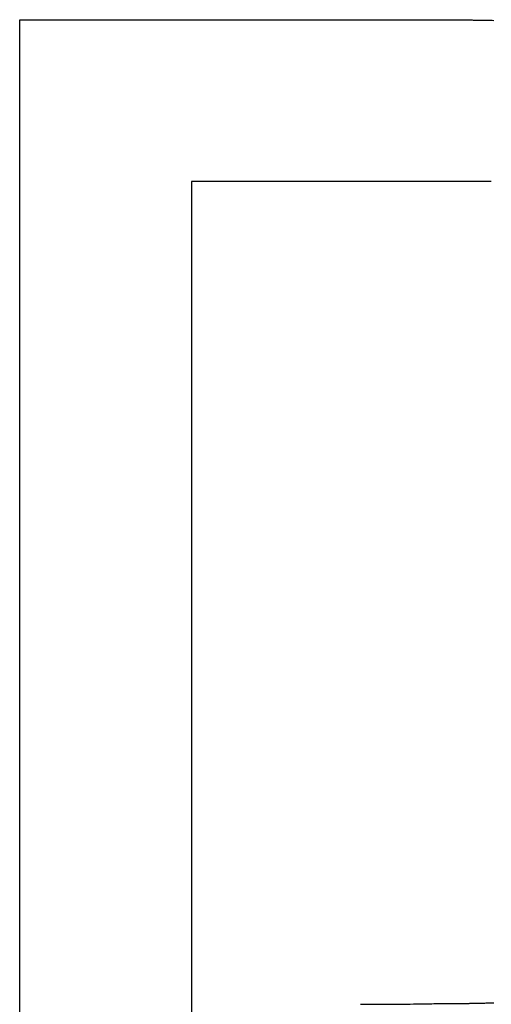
# Model space of a CAD drawing. Extents: x 214 to 2899, y -429 to 1714.
# Tile 57 of 80: x 1019.55 to 1021.67, y 606.35 to 610.79. Entities that reach past the tile are written whole.
import ezdxf

# ---------------------------------------------------------------- set-up
doc = ezdxf.new("R2010")
doc.units = 0
doc.linetypes.add('DURCHGEHEND', pattern=[0])
doc.layers.add('KF_PASSIO_SUB_12_FRONT', color=7, linetype='DURCHGEHEND')

# ---------------------------------------------------------------- blocks, each defined once
blk = doc.blocks.new('KF_PASSIO_SUB_12_FRONT')
at = {"layer": 'KF_PASSIO_SUB_12_FRONT'}
for p, q in [((-205.2209, -280.4513), (-205.2209, -272.3405)), ((-205.2209, -272.3405), (-203.2586, -272.3405)), ((-205.2209, -272.3405), (-203.2586, -272.3405)), ((-205.2209, -280.4513), (-205.2209, -272.3405)), ((-203.097, -273.0698), (-204.4477, -273.0698)), ((-204.4477, -273.0698), (-204.4477, -280.4513)), ((-204.4477, -273.0698), (-204.4477, -280.4513)), ((-203.097, -273.0698), (-204.4477, -273.0698))]:
    blk.add_line(p, q, dxfattribs=at)
for points in [[(-203.259, -272.341, 0), (-203.245, -272.341, 0), (-203.232, -272.341, 0), (-203.218, -272.341, 0), (-203.205, -272.341, 0), (-203.191, -272.341, 0), (-203.178, -272.342, 0), (-203.165, -272.342, 0), (-203.151, -272.342, 0), (-203.138, -272.342, 0), (-203.125, -272.343, 0), (-203.111, -272.343, 0), (-203.098, -272.343, 0), (-203.085, -272.344, 0)], [(-203.259, -272.341, 0), (-203.246, -272.341, 0), (-203.233, -272.341, 0), (-203.22, -272.341, 0), (-203.207, -272.341, 0), (-203.195, -272.341, 0), (-203.182, -272.341, 0), (-203.169, -272.342, 0), (-203.156, -272.342, 0), (-203.144, -272.342, 0), (-203.131, -272.342, 0), (-203.118, -272.343, 0), (-203.106, -272.343, 0), (-203.093, -272.343, 0)], [(-203.686, -276.778, 0), (-203.668, -276.778, 0), (-203.65, -276.778, 0), (-203.633, -276.778, 0), (-203.616, -276.778, 0), (-203.598, -276.778, 0), (-203.581, -276.778, 0), (-203.564, -276.777, 0), (-203.547, -276.777, 0), (-203.53, -276.777, 0), (-203.513, -276.777, 0), (-203.496, -276.777, 0), (-203.48, -276.777, 0), (-203.463, -276.777, 0), (-203.446, -276.776, 0), (-203.43, -276.776, 0), (-203.414, -276.776, 0), (-203.397, -276.776, 0), (-203.381, -276.776, 0), (-203.365, -276.776, 0), (-203.349, -276.775, 0), (-203.333, -276.775, 0), (-203.318, -276.775, 0), (-203.302, -276.775, 0), (-203.286, -276.775, 0), (-203.271, -276.775, 0), (-203.255, -276.774, 0), (-203.24, -276.774, 0), (-203.225, -276.774, 0), (-203.21, -276.774, 0), (-203.195, -276.773, 0), (-203.18, -276.773, 0), (-203.165, -276.773, 0), (-203.15, -276.773, 0), (-203.135, -276.773, 0), (-203.121, -276.772, 0), (-203.106, -276.772, 0), (-203.092, -276.772, 0)], [(-203.686, -276.778, 0), (-203.669, -276.778, 0), (-203.653, -276.778, 0), (-203.637, -276.778, 0), (-203.621, -276.778, 0), (-203.604, -276.778, 0), (-203.588, -276.778, 0), (-203.572, -276.778, 0), (-203.557, -276.777, 0), (-203.541, -276.777, 0), (-203.525, -276.777, 0), (-203.509, -276.777, 0), (-203.494, -276.777, 0), (-203.478, -276.777, 0), (-203.462, -276.777, 0), (-203.447, -276.776, 0), (-203.432, -276.776, 0), (-203.416, -276.776, 0), (-203.401, -276.776, 0), (-203.386, -276.776, 0), (-203.371, -276.776, 0), (-203.356, -276.775, 0), (-203.341, -276.775, 0), (-203.326, -276.775, 0), (-203.311, -276.775, 0), (-203.297, -276.775, 0), (-203.282, -276.775, 0), (-203.267, -276.775, 0), (-203.253, -276.774, 0), (-203.238, -276.774, 0), (-203.224, -276.774, 0), (-203.21, -276.774, 0), (-203.196, -276.774, 0), (-203.181, -276.773, 0), (-203.167, -276.773, 0), (-203.153, -276.773, 0), (-203.139, -276.773, 0), (-203.126, -276.773, 0), (-203.112, -276.772, 0), (-203.098, -276.772, 0), (-203.085, -276.772, 0)]]:
    blk.add_polyline3d(points, dxfattribs=at)

msp = doc.modelspace()

# ---------------------------------------------------------------- block references
at = {"layer": 'KF_PASSIO_SUB_12_FRONT'}
msp.add_blockref('KF_PASSIO_SUB_12_FRONT', (1224.7682, 883.1268), dxfattribs=at)

doc.saveas('drawing.dxf')
